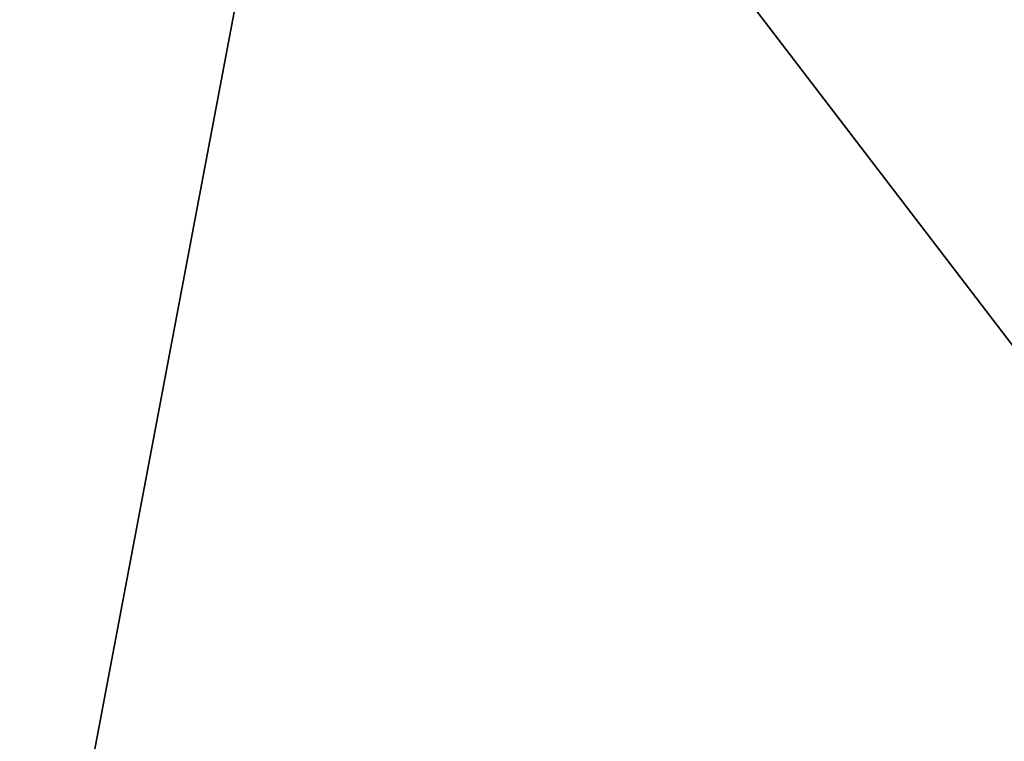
# Model space of a CAD drawing. Header units: millimetres. Extents: x -135 to 891, y -20 to 307.
# Tile 136 of 211: x 875.775 to 876.584, y 9.68 to 10.272. Entities that reach past the tile are written whole.
import ezdxf

# ---------------------------------------------------------------- set-up
doc = ezdxf.new("R2010")
doc.units = ezdxf.units.MM
doc.header["$LTSCALE"] = 65.185185
doc.layers.add('83', color=7, linetype='CONTINUOUS')
doc.layers.add('84', color=7, linetype='CONTINUOUS')

msp = doc.modelspace()

# ---------------------------------------------------------------- linework, layer by layer
at = {"layer": '83', "color": 7, "linetype": 'Continuous', "true_color": 0xccffff}
for points in [[(871.17836, 48.78469, 65), (870.01883, 48.75158, 65), (877.99975, 9.98728, 65), (871.17836, 48.78469, 65)], [(879.08235, 10.41689, 65), (871.17836, 48.78469, 65), (877.99975, 9.98728, 65), (879.08235, 10.41689, 65)], [(870.01883, 48.75158, 65), (868.86173, 48.65087, 65), (876.89847, 9.6229, 65), (870.01883, 48.75158, 65)], [(877.99975, 9.98728, 65), (870.01883, 48.75158, 65), (876.89847, 9.6229, 65), (877.99975, 9.98728, 65)], [(868.86173, 48.65087, 65), (867.70628, 48.48263, 65), (875.77641, 9.32287, 65), (868.86173, 48.65087, 65)], [(876.89847, 9.6229, 65), (868.86173, 48.65087, 65), (875.77641, 9.32287, 65), (876.89847, 9.6229, 65)], [(875.77641, 9.32287, 65), (867.70628, 48.48263, 65), (874.63287, 9.08691, 65), (875.77641, 9.32287, 65)]]:
    msp.add_3dface(points, dxfattribs=at)
at = {"layer": '84', "color": 7, "linetype": 'Continuous', "true_color": 0xccffff}
for points in [[(876.03647, 10.72944), (877.10044, 11.05021), (876.88634, 9.61926), (876.03647, 10.72944)], [(874.95377, 10.47176), (876.03647, 10.72944), (875.77013, 9.32136), (874.95377, 10.47176)], [(875.77013, 9.32136), (876.03647, 10.72944), (876.88634, 9.61926), (875.77013, 9.32136)]]:
    msp.add_3dface(points, dxfattribs=at)

doc.saveas('drawing.dxf')
